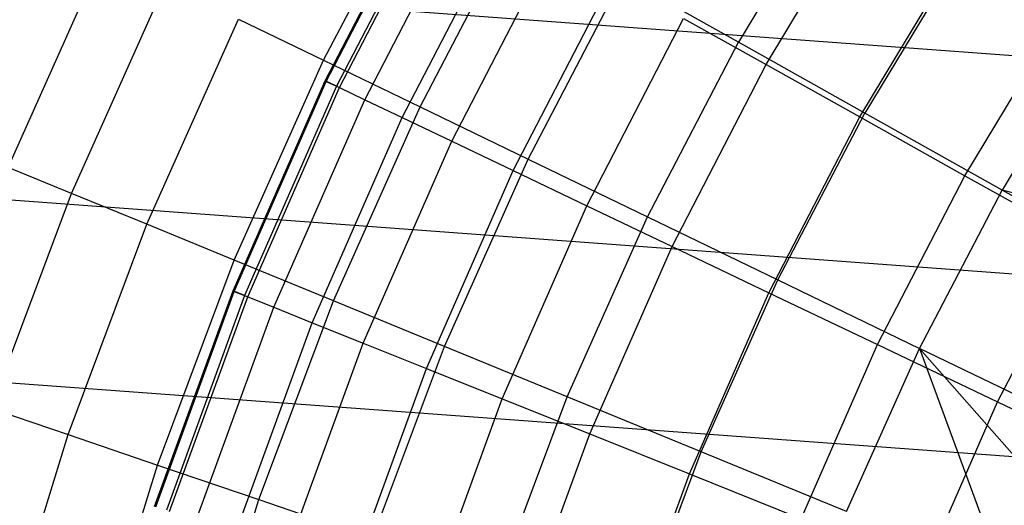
# Model space of a CAD drawing. Extents: x -390 to 397, y -401 to 400.
# Tile 162 of 192: x -22.43 to -18.59, y -376.84 to -374.94. Entities that reach past the tile are written whole.
import ezdxf

# ---------------------------------------------------------------- set-up
doc = ezdxf.new("R2010")
doc.units = 0
doc.header["$LTSCALE"] = 25.4
doc.layers.get('0').update_dxf_attribs({"linetype": 'CONTINUOUS'})

# ---------------------------------------------------------------- blocks, each defined once
blk = doc.blocks.new('FOURTY_ROUND_VII_ZWIS_STL')
at = {"color": 0}
for p, q in [((-36.7433, -373.7404, -931.3491), (-18.3553, -375.0968, -931.3491)), ((-36.7433, -373.7404, -931.3491), (-18.3553, -375.0968, -931.3491)), ((-21.243, -375.1009, -978.3286), (-20.8483, -374.3445, -978.3286)), ((-21.243, -375.1009, -978.3286), (-20.8483, -374.3445, -978.3286)), ((-21.2361, -375.1814, -990.0501), (-20.8252, -374.3873, -990.0501)), ((-21.2361, -375.1814, -990.0501), (-20.8252, -374.3873, -990.0501)), ((-21.2322, -375.1833, -988.5995), (-20.8214, -374.3894, -988.5995)), ((-21.2322, -375.1833, -988.5995), (-20.8214, -374.3894, -988.5995)), ((-19.2293, -374.3731, -974.1486), (-19.6253, -375.0309, -974.1486)), ((-19.2293, -374.3731, -974.1486), (-19.6253, -375.0309, -974.1486)), ((-20.7831, -374.4108, -991.5), (-21.1926, -375.2022, -991.5)), ((-20.7831, -374.4108, -991.5), (-21.1926, -375.2022, -991.5)), ((-21.1809, -375.2078, -987.15), (-20.7717, -374.4171, -987.15)), ((-21.1809, -375.2078, -987.15), (-20.7717, -374.4171, -987.15)), ((-19.5179, -375.1178, -978.5822), (-19.1065, -374.4338, -978.5822)), ((-19.5179, -375.1178, -978.5822), (-19.1065, -374.4338, -978.5822)), ((-21.0821, -375.2549, -985.7034), (-20.6762, -374.4705, -985.7034)), ((-21.0821, -375.2549, -985.7034), (-20.6762, -374.4705, -985.7034)), ((-20.9362, -375.3246, -984.2618), (-20.5351, -374.5494, -984.2618)), ((-20.9362, -375.3246, -984.2618), (-20.5351, -374.5494, -984.2618)), ((-20.8666, -375.283, -976.919), (-20.4837, -374.5491, -976.919)), ((-20.8666, -375.283, -976.919), (-20.4837, -374.5491, -976.919)), ((-18.397, -375.9464, -934.3766), (-36.8267, -374.5869, -934.3766)), ((-18.397, -375.9464, -934.3766), (-36.8267, -374.5869, -934.3766)), ((-20.7432, -375.4168, -982.827), (-20.3484, -374.6537, -982.827)), ((-20.7432, -375.4168, -982.827), (-20.3484, -374.6537, -982.827)), ((-19.1522, -375.3221, -977.1933), (-18.7546, -374.6612, -977.1933)), ((-19.1522, -375.3221, -977.1933), (-18.7546, -374.6612, -977.1933)), ((-22.4715, -375.5187, -982.6336), (-22.0999, -374.6865, -982.6336)), ((-22.4715, -375.5187, -982.6336), (-22.0999, -374.6865, -982.6336)), ((-18.7544, -374.6792, -972.7912), (-19.1326, -375.3074, -972.7912)), ((-18.7544, -374.6792, -972.7912), (-19.1326, -375.3074, -972.7912)), ((-20.5034, -375.5312, -981.4009), (-20.1164, -374.7834, -981.4009)), ((-20.5034, -375.5312, -981.4009), (-20.1164, -374.7834, -981.4009)), ((-20.4456, -375.4865, -975.5251), (-20.0758, -374.778, -975.5251)), ((-20.4456, -375.4865, -975.5251), (-20.0758, -374.778, -975.5251)), ((-19.6253, -375.0309, -974.1486), (-20.0758, -374.778, -975.5251)), ((-19.6253, -375.0309, -974.1486), (-20.0758, -374.778, -975.5251)), ((-22.2249, -375.6198, -981.1876), (-21.86, -374.8026, -981.1876)), ((-22.2249, -375.6198, -981.1876), (-21.86, -374.8026, -981.1876)), ((-21.9313, -375.7404, -979.7521), (-21.5743, -374.9407, -979.7521)), ((-21.9313, -375.7404, -979.7521), (-21.5743, -374.9407, -979.7521)), ((-21.5743, -374.9407, -979.7521), (-21.243, -375.1009, -978.3286)), ((-21.5743, -374.9407, -979.7521), (-21.243, -375.1009, -978.3286)), ((-20.2171, -375.6679, -979.9853), (-19.8395, -374.9381, -979.9853)), ((-20.2171, -375.6679, -979.9853), (-19.8395, -374.9381, -979.9853)), ((-19.8395, -374.9381, -979.9853), (-19.5179, -375.1178, -978.5822)), ((-19.8395, -374.9381, -979.9853), (-19.5179, -375.1178, -978.5822)), ((-18.7428, -375.5509, -975.8206), (-18.3607, -374.9157, -975.8206)), ((-18.7428, -375.5509, -975.8206), (-18.3607, -374.9157, -975.8206)), ((-18.2394, -375.011, -971.4547), (-18.5983, -375.6072, -971.4547)), ((-18.2394, -375.011, -971.4547), (-18.5983, -375.6072, -971.4547)), ((-19.9804, -375.7115, -974.1486), (-19.6253, -375.0309, -974.1486)), ((-19.9804, -375.7115, -974.1486), (-19.6253, -375.0309, -974.1486)), ((-19.1326, -375.3074, -972.7912), (-19.6253, -375.0309, -974.1486)), ((-19.1326, -375.3074, -972.7912), (-19.6253, -375.0309, -974.1486)), ((-21.5909, -375.8801, -978.3286), (-21.243, -375.1009, -978.3286)), ((-21.5909, -375.8801, -978.3286), (-21.243, -375.1009, -978.3286)), ((-21.243, -375.1009, -978.3286), (-20.8666, -375.283, -976.919)), ((-21.243, -375.1009, -978.3286), (-20.8666, -375.283, -976.919)), ((-19.8847, -375.8266, -978.5822), (-19.5179, -375.1178, -978.5822)), ((-19.8847, -375.8266, -978.5822), (-19.5179, -375.1178, -978.5822)), ((-19.5179, -375.1178, -978.5822), (-19.1522, -375.3221, -977.1933)), ((-19.5179, -375.1178, -978.5822), (-19.1522, -375.3221, -977.1933)), ((-21.5953, -376.0002, -990.0501), (-21.2361, -375.1814, -990.0501)), ((-21.5953, -376.0002, -990.0501), (-21.2361, -375.1814, -990.0501)), ((-21.5913, -376.0019, -988.5995), (-21.2322, -375.1833, -988.5995)), ((-21.5913, -376.0019, -988.5995), (-21.2322, -375.1833, -988.5995)), ((-21.1926, -375.2022, -991.5), (-21.5505, -376.0182, -991.5)), ((-21.1926, -375.2022, -991.5), (-21.5505, -376.0182, -991.5)), ((-21.5385, -376.023, -987.15), (-21.1809, -375.2078, -987.15)), ((-21.5385, -376.023, -987.15), (-21.1809, -375.2078, -987.15)), ((-21.2361, -375.1814, -990.0501), (-21.2322, -375.1833, -988.5995)), ((-21.2361, -375.1814, -990.0501), (-21.2322, -375.1833, -988.5995)), ((-21.1926, -375.2022, -991.5), (-21.2361, -375.1814, -990.0501)), ((-21.1926, -375.2022, -991.5), (-21.2361, -375.1814, -990.0501)), ((-21.2322, -375.1833, -988.5995), (-21.1809, -375.2078, -987.15)), ((-21.2322, -375.1833, -988.5995), (-21.1809, -375.2078, -987.15)), ((-21.1809, -375.2078, -987.15), (-21.0821, -375.2549, -985.7034)), ((-21.1809, -375.2078, -987.15), (-21.0821, -375.2549, -985.7034)), ((-21.4369, -376.0638, -985.7034), (-21.0821, -375.2549, -985.7034)), ((-21.4369, -376.0638, -985.7034), (-21.0821, -375.2549, -985.7034)), ((-21.2041, -376.0388, -976.919), (-20.8666, -375.283, -976.919)), ((-21.2041, -376.0388, -976.919), (-20.8666, -375.283, -976.919)), ((-21.0821, -375.2549, -985.7034), (-20.9362, -375.3246, -984.2618)), ((-21.0821, -375.2549, -985.7034), (-20.9362, -375.3246, -984.2618)), ((-20.8666, -375.283, -976.919), (-20.4456, -375.4865, -975.5251)), ((-20.8666, -375.283, -976.919), (-20.4456, -375.4865, -975.5251)), ((-36.8962, -375.2931, -933.034), (-18.4319, -376.6551, -933.034)), ((-36.8962, -375.2931, -933.034), (-18.4319, -376.6551, -933.034)), ((-21.2868, -376.1239, -984.2618), (-20.9362, -375.3246, -984.2618)), ((-21.2868, -376.1239, -984.2618), (-20.9362, -375.3246, -984.2618)), ((-20.9362, -375.3246, -984.2618), (-20.7432, -375.4168, -982.827)), ((-20.9362, -375.3246, -984.2618), (-20.7432, -375.4168, -982.827)), ((-19.5067, -376.0071, -977.1933), (-19.1522, -375.3221, -977.1933)), ((-19.5067, -376.0071, -977.1933), (-19.1522, -375.3221, -977.1933)), ((-19.4718, -375.9575, -972.7912), (-19.1326, -375.3074, -972.7912)), ((-19.4718, -375.9575, -972.7912), (-19.1326, -375.3074, -972.7912)), ((-19.1522, -375.3221, -977.1933), (-18.7428, -375.5509, -975.8206)), ((-19.1522, -375.3221, -977.1933), (-18.7428, -375.5509, -975.8206)), ((-18.5983, -375.6072, -971.4547), (-19.1326, -375.3074, -972.7912)), ((-18.5983, -375.6072, -971.4547), (-19.1326, -375.3074, -972.7912)), ((-21.0883, -376.2035, -982.827), (-20.7432, -375.4168, -982.827)), ((-21.0883, -376.2035, -982.827), (-20.7432, -375.4168, -982.827)), ((-20.7432, -375.4168, -982.827), (-20.5034, -375.5312, -981.4009)), ((-20.7432, -375.4168, -982.827), (-20.5034, -375.5312, -981.4009)), ((-22.2249, -375.6198, -981.1876), (-22.4715, -375.5187, -982.6336)), ((-22.2249, -375.6198, -981.1876), (-22.4715, -375.5187, -982.6336)), ((-20.7714, -376.2163, -975.5251), (-20.4456, -375.4865, -975.5251)), ((-20.7714, -376.2163, -975.5251), (-20.4456, -375.4865, -975.5251)), ((-20.4456, -375.4865, -975.5251), (-19.9804, -375.7115, -974.1486)), ((-20.4456, -375.4865, -975.5251), (-19.9804, -375.7115, -974.1486)), ((-20.8417, -376.3024, -981.4009), (-20.5034, -375.5312, -981.4009)), ((-20.8417, -376.3024, -981.4009), (-20.5034, -375.5312, -981.4009)), ((-20.5034, -375.5312, -981.4009), (-20.2171, -375.6679, -979.9853)), ((-20.5034, -375.5312, -981.4009), (-20.2171, -375.6679, -979.9853)), ((-19.0835, -376.2092, -975.8206), (-18.7428, -375.5509, -975.8206)), ((-19.0835, -376.2092, -975.8206), (-18.7428, -375.5509, -975.8206)), ((-18.7428, -375.5509, -975.8206), (-18.2903, -375.8038, -974.4657)), ((-18.7428, -375.5509, -975.8206), (-18.2903, -375.8038, -974.4657)), ((-22.5394, -376.4579, -981.1876), (-22.2249, -375.6198, -981.1876)), ((-22.5394, -376.4579, -981.1876), (-22.2249, -375.6198, -981.1876)), ((-21.9313, -375.7404, -979.7521), (-22.2249, -375.6198, -981.1876)), ((-21.9313, -375.7404, -979.7521), (-22.2249, -375.6198, -981.1876)), ((-18.9202, -376.2242, -971.4547), (-18.5983, -375.6072, -971.4547)), ((-18.9202, -376.2242, -971.4547), (-18.5983, -375.6072, -971.4547)), ((-18.0232, -375.93, -970.1406), (-18.5983, -375.6072, -971.4547)), ((-17.9378, -375.7807, -970.1406), (-18.5983, -375.6072, -971.4547)), ((-18.0232, -375.93, -970.1406), (-18.5983, -375.6072, -971.4547)), ((-17.9378, -375.7807, -970.1406), (-18.5983, -375.6072, -971.4547)), ((-20.5472, -376.4205, -979.9853), (-20.2171, -375.6679, -979.9853)), ((-20.5472, -376.4205, -979.9853), (-20.2171, -375.6679, -979.9853)), ((-20.2171, -375.6679, -979.9853), (-19.8847, -375.8266, -978.5822)), ((-20.2171, -375.6679, -979.9853), (-19.8847, -375.8266, -978.5822)), ((-20.2934, -376.4125, -974.1486), (-19.9804, -375.7115, -974.1486)), ((-20.2934, -376.4125, -974.1486), (-19.9804, -375.7115, -974.1486)), ((-19.9804, -375.7115, -974.1486), (-19.4718, -375.9575, -972.7912)), ((-19.9804, -375.7115, -974.1486), (-19.4718, -375.9575, -972.7912)), ((-22.2389, -376.5602, -979.7521), (-21.9313, -375.7404, -979.7521)), ((-22.2389, -376.5602, -979.7521), (-21.9313, -375.7404, -979.7521)), ((-21.5909, -375.8801, -978.3286), (-21.9313, -375.7404, -979.7521)), ((-21.5909, -375.8801, -978.3286), (-21.9313, -375.7404, -979.7521)), ((-20.2054, -376.5576, -978.5822), (-19.8847, -375.8266, -978.5822)), ((-20.2054, -376.5576, -978.5822), (-19.8847, -375.8266, -978.5822)), ((-19.8847, -375.8266, -978.5822), (-19.5067, -376.0071, -977.1933)), ((-19.8847, -375.8266, -978.5822), (-19.5067, -376.0071, -977.1933)), ((-18.6157, -376.4326, -974.4657), (-18.2903, -375.8038, -974.4657)), ((-18.6157, -376.4326, -974.4657), (-18.2903, -375.8038, -974.4657)), ((-21.8906, -376.679, -978.3286), (-21.5909, -375.8801, -978.3286)), ((-21.8906, -376.679, -978.3286), (-21.5909, -375.8801, -978.3286)), ((-21.2041, -376.0388, -976.919), (-21.5909, -375.8801, -978.3286)), ((-21.2041, -376.0388, -976.919), (-21.5909, -375.8801, -978.3286)), ((-19.7707, -376.627, -972.7912), (-19.4718, -375.9575, -972.7912)), ((-19.7707, -376.627, -972.7912), (-19.4718, -375.9575, -972.7912)), ((-19.4718, -375.9575, -972.7912), (-18.9202, -376.2242, -971.4547)), ((-19.4718, -375.9575, -972.7912), (-18.9202, -376.2242, -971.4547)), ((-21.9013, -376.8404, -990.0501), (-21.5953, -376.0002, -990.0501)), ((-21.9013, -376.8404, -990.0501), (-21.5953, -376.0002, -990.0501)), ((-21.8972, -376.8417, -988.5995), (-21.5913, -376.0019, -988.5995)), ((-21.8972, -376.8417, -988.5995), (-21.5913, -376.0019, -988.5995)), ((-21.5505, -376.0182, -991.5), (-21.8555, -376.8554, -991.5)), ((-21.5505, -376.0182, -991.5), (-21.8555, -376.8554, -991.5)), ((-21.5953, -376.0002, -990.0501), (-21.5913, -376.0019, -988.5995)), ((-21.5953, -376.0002, -990.0501), (-21.5913, -376.0019, -988.5995)), ((-21.5505, -376.0182, -991.5), (-21.5953, -376.0002, -990.0501)), ((-21.5505, -376.0182, -991.5), (-21.5953, -376.0002, -990.0501)), ((-21.5913, -376.0019, -988.5995), (-21.5385, -376.023, -987.15)), ((-21.5913, -376.0019, -988.5995), (-21.5385, -376.023, -987.15)), ((-19.8165, -376.7135, -977.1933), (-19.5067, -376.0071, -977.1933)), ((-19.8165, -376.7135, -977.1933), (-19.5067, -376.0071, -977.1933)), ((-19.5067, -376.0071, -977.1933), (-19.0835, -376.2092, -975.8206)), ((-19.5067, -376.0071, -977.1933), (-19.0835, -376.2092, -975.8206)), ((-21.8431, -376.8595, -987.15), (-21.5385, -376.023, -987.15)), ((-21.8431, -376.8595, -987.15), (-21.5385, -376.023, -987.15)), ((-21.5385, -376.023, -987.15), (-21.4369, -376.0638, -985.7034)), ((-21.5385, -376.023, -987.15), (-21.4369, -376.0638, -985.7034)), ((-21.4948, -376.8138, -976.919), (-21.2041, -376.0388, -976.919)), ((-21.4948, -376.8138, -976.919), (-21.2041, -376.0388, -976.919)), ((-20.7714, -376.2163, -975.5251), (-21.2041, -376.0388, -976.919)), ((-20.7714, -376.2163, -975.5251), (-21.2041, -376.0388, -976.919)), ((-21.7392, -376.8936, -985.7034), (-21.4369, -376.0638, -985.7034)), ((-21.7392, -376.8936, -985.7034), (-21.4369, -376.0638, -985.7034)), ((-21.4369, -376.0638, -985.7034), (-21.2868, -376.1239, -984.2618)), ((-21.4369, -376.0638, -985.7034), (-21.2868, -376.1239, -984.2618)), ((-21.5855, -376.9441, -984.2618), (-21.2868, -376.1239, -984.2618)), ((-21.5855, -376.9441, -984.2618), (-21.2868, -376.1239, -984.2618)), ((-21.2868, -376.1239, -984.2618), (-21.0883, -376.2035, -982.827)), ((-21.2868, -376.1239, -984.2618), (-21.0883, -376.2035, -982.827)), ((-21.3823, -377.0108, -982.827), (-21.0883, -376.2035, -982.827)), ((-21.3823, -377.0108, -982.827), (-21.0883, -376.2035, -982.827)), ((-21.0883, -376.2035, -982.827), (-20.8417, -376.3024, -981.4009)), ((-21.0883, -376.2035, -982.827), (-20.8417, -376.3024, -981.4009)), ((-19.3813, -376.888, -975.8206), (-19.0835, -376.2092, -975.8206)), ((-19.3813, -376.888, -975.8206), (-19.0835, -376.2092, -975.8206)), ((-19.0835, -376.2092, -975.8206), (-18.6157, -376.4326, -974.4657)), ((-19.0835, -376.2092, -975.8206), (-18.6157, -376.4326, -974.4657)), ((-21.0522, -376.9647, -975.5251), (-20.7714, -376.2163, -975.5251)), ((-21.0522, -376.9647, -975.5251), (-20.7714, -376.2163, -975.5251)), ((-20.2934, -376.4125, -974.1486), (-20.7714, -376.2163, -975.5251)), ((-20.2934, -376.4125, -974.1486), (-20.7714, -376.2163, -975.5251)), ((-19.204, -376.8596, -971.4547), (-18.9202, -376.2242, -971.4547)), ((-19.204, -376.8596, -971.4547), (-18.9202, -376.2242, -971.4547)), ((-18.3265, -376.5113, -970.1406), (-18.9202, -376.2242, -971.4547)), ((-18.4449, -376.7645, -970.1406), (-18.9202, -376.2242, -971.4547)), ((-18.9202, -376.2242, -971.4547), (-18.5938, -377.11, -970.1406)), ((-18.4449, -376.7645, -970.1406), (-18.9202, -376.2242, -971.4547)), ((-18.3265, -376.5113, -970.1406), (-18.9202, -376.2242, -971.4547)), ((-18.9202, -376.2242, -971.4547), (-18.5938, -377.11, -970.1406)), ((-21.1299, -377.0937, -981.4009), (-20.8417, -376.3024, -981.4009)), ((-21.1299, -377.0937, -981.4009), (-20.8417, -376.3024, -981.4009)), ((-20.8417, -376.3024, -981.4009), (-20.5472, -376.4205, -979.9853)), ((-20.8417, -376.3024, -981.4009), (-20.5472, -376.4205, -979.9853)), ((-20.8285, -377.1926, -979.9853), (-20.5472, -376.4205, -979.9853)), ((-20.8285, -377.1926, -979.9853), (-20.5472, -376.4205, -979.9853)), ((-20.5631, -377.1313, -974.1486), (-20.2934, -376.4125, -974.1486)), ((-20.5631, -377.1313, -974.1486), (-20.2934, -376.4125, -974.1486)), ((-20.5472, -376.4205, -979.9853), (-20.2054, -376.5576, -978.5822)), ((-20.5472, -376.4205, -979.9853), (-20.2054, -376.5576, -978.5822)), ((-19.7707, -376.627, -972.7912), (-20.2934, -376.4125, -974.1486)), ((-19.7707, -376.627, -972.7912), (-20.2934, -376.4125, -974.1486)), ((-18.9001, -377.0809, -974.4657), (-18.6157, -376.4326, -974.4657)), ((-18.9001, -377.0809, -974.4657), (-18.6157, -376.4326, -974.4657)), ((-18.6157, -376.4326, -974.4657), (-18.1038, -376.6769, -973.1305)), ((-18.6157, -376.4326, -974.4657), (-18.1038, -376.6769, -973.1305)), ((-22.5394, -376.4579, -981.1876), (-22.2389, -376.5602, -979.7521)), ((-22.5394, -376.4579, -981.1876), (-22.2389, -376.5602, -979.7521)), ((-22.4959, -377.3974, -979.7521), (-22.2389, -376.5602, -979.7521)), ((-22.4959, -377.3974, -979.7521), (-22.2389, -376.5602, -979.7521)), ((-22.2389, -376.5602, -979.7521), (-21.8906, -376.679, -978.3286)), ((-22.2389, -376.5602, -979.7521), (-21.8906, -376.679, -978.3286)), ((-20.4785, -377.3075, -978.5822), (-20.2054, -376.5576, -978.5822)), ((-20.4785, -377.3075, -978.5822), (-20.2054, -376.5576, -978.5822)), ((-20.2054, -376.5576, -978.5822), (-19.8165, -376.7135, -977.1933)), ((-20.2054, -376.5576, -978.5822), (-19.8165, -376.7135, -977.1933)), ((-20.0283, -377.3135, -972.7912), (-19.7707, -376.627, -972.7912)), ((-20.0283, -377.3135, -972.7912), (-19.7707, -376.627, -972.7912)), ((-19.204, -376.8596, -971.4547), (-19.7707, -376.627, -972.7912)), ((-19.204, -376.8596, -971.4547), (-19.7707, -376.627, -972.7912)), ((-22.141, -377.4946, -978.3286), (-21.8906, -376.679, -978.3286)), ((-22.141, -377.4946, -978.3286), (-21.8906, -376.679, -978.3286)), ((-21.8906, -376.679, -978.3286), (-21.4948, -376.8138, -976.919)), ((-21.8906, -376.679, -978.3286), (-21.4948, -376.8138, -976.919)), ((-20.0805, -377.4382, -977.1933), (-19.8165, -376.7135, -977.1933)), ((-20.0805, -377.4382, -977.1933), (-19.8165, -376.7135, -977.1933)), ((-19.8165, -376.7135, -977.1933), (-19.3813, -376.888, -975.8206)), ((-19.8165, -376.7135, -977.1933), (-19.3813, -376.888, -975.8206)), ((-21.7378, -377.6051, -976.919), (-21.4948, -376.8138, -976.919)), ((-21.7378, -377.6051, -976.919), (-21.4948, -376.8138, -976.919)), ((-21.4948, -376.8138, -976.919), (-21.0522, -376.9647, -975.5251)), ((-21.4948, -376.8138, -976.919), (-21.0522, -376.9647, -975.5251))]:
    blk.add_line(p, q, dxfattribs=at)

msp = doc.modelspace()

# ---------------------------------------------------------------- block references
at = {"color": 250}
msp.add_blockref('FOURTY_ROUND_VII_ZWIS_STL', (0, 0), dxfattribs=at)

doc.saveas('drawing.dxf')
